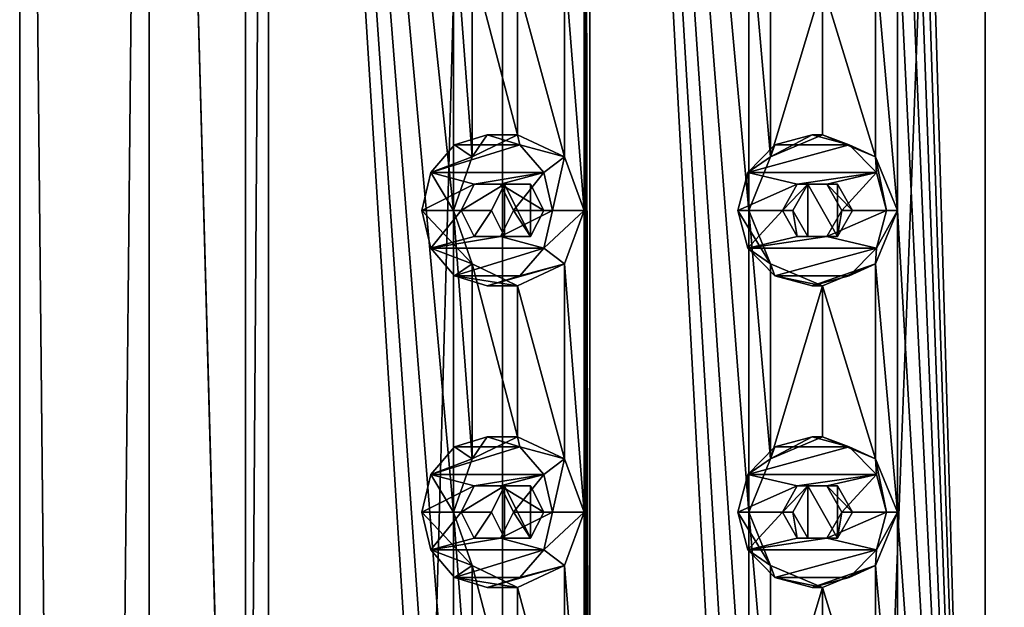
# Model space of a CAD drawing. Header units: millimetres. Extents: x -175 to 175, y 0 to 232.
# Tile 131 of 140: x -16 to 0, y 193 to 203. Entities that reach past the tile are written whole.
import ezdxf

# ---------------------------------------------------------------- set-up
doc = ezdxf.new("R2010")
doc.units = ezdxf.units.MM
doc.header["$LTSCALE"] = 65.185185
for name, color, linetype in [('11', 7, 'CONTINUOUS'), ('118', 7, 'CONTINUOUS'), ('119', 7, 'CONTINUOUS'), ('12', 7, 'CONTINUOUS'), ('120', 7, 'CONTINUOUS'), ('121', 7, 'CONTINUOUS'), ('122', 7, 'CONTINUOUS'), ('123', 7, 'CONTINUOUS'), ('124', 7, 'CONTINUOUS'), ('125', 7, 'CONTINUOUS'), ('126', 7, 'CONTINUOUS'), ('127', 7, 'CONTINUOUS'), ('138', 7, 'CONTINUOUS'), ('139', 7, 'CONTINUOUS'), ('140', 7, 'CONTINUOUS'), ('141', 7, 'CONTINUOUS'), ('142', 7, 'CONTINUOUS'), ('143', 7, 'CONTINUOUS'), ('144', 7, 'CONTINUOUS'), ('145', 7, 'CONTINUOUS'), ('146', 7, 'CONTINUOUS'), ('147', 7, 'CONTINUOUS'), ('15', 7, 'CONTINUOUS'), ('17', 7, 'CONTINUOUS'), ('246', 7, 'CONTINUOUS'), ('247', 7, 'CONTINUOUS'), ('256', 7, 'CONTINUOUS'), ('257', 7, 'CONTINUOUS')]:
    doc.layers.add(name, color=color, linetype=linetype)

msp = doc.modelspace()

# ---------------------------------------------------------------- linework, layer by layer
at = {"layer": '11', "linetype": 'CONTINUOUS'}
for points in [[(-16, 20.8, 0), (-13.856, 20.8, 8), (-16, 232.2, 0), (-16, 20.8, 0)], [(-16, 232.2, 0), (-13.856, 20.8, 8), (-13.856, 232.2, 8), (-16, 232.2, 0)], [(-13.856, 20.8, -8), (-16, 20.8, 0), (-13.856, 232.2, -8), (-13.856, 20.8, -8)], [(-13.856, 232.2, -8), (-16, 20.8, 0), (-16, 232.2, 0), (-13.856, 232.2, -8)], [(-13.856, 20.8, 8), (-8, 20.8, 13.856), (-13.856, 232.2, 8), (-13.856, 20.8, 8)], [(-13.856, 232.2, 8), (-8, 20.8, 13.856), (-12.257, 174.5, 10.285), (-13.856, 232.2, 8)], [(-8, 20.8, -13.856), (-13.856, 20.8, -8), (-8, 232.2, -13.856), (-8, 20.8, -13.856)], [(-8, 232.2, -13.856), (-13.856, 20.8, -8), (-13.856, 232.2, -8), (-8, 232.2, -13.856)], [(-12.257, 228.5, 10.285), (-13.856, 232.2, 8), (-12.257, 174.5, 10.285), (-12.257, 228.5, 10.285)], [(0, 20.8, -16), (-8, 20.8, -13.856), (0, 232.2, -16), (0, 20.8, -16)], [(0, 232.2, -16), (-8, 20.8, -13.856), (-8, 232.2, -13.856), (0, 232.2, -16)]]:
    msp.add_3dface(points, dxfattribs=at)
at = {"layer": '118', "linetype": 'CONTINUOUS'}
for points in [[(-8.25, 200.75, 14.289), (-8.791, 200.583, 13.977), (-7.709, 200.583, 14.602), (-8.25, 200.75, 14.289)], [(-8.791, 200.583, 13.977), (-9.187, 200.125, 13.748), (-7.709, 200.583, 14.602), (-8.791, 200.583, 13.977)], [(-7.709, 200.583, 14.602), (-9.187, 200.125, 13.748), (-7.313, 200.125, 14.831), (-7.709, 200.583, 14.602)], [(-9.187, 200.125, 13.748), (-9.333, 199.5, 13.664), (-8.467, 199.933, 14.164), (-9.187, 200.125, 13.748)], [(-7.313, 200.125, 14.831), (-9.187, 200.125, 13.748), (-8.467, 199.933, 14.164), (-7.313, 200.125, 14.831)], [(-8.033, 199.933, 14.414), (-7.313, 200.125, 14.831), (-8.467, 199.933, 14.164), (-8.033, 199.933, 14.414)], [(-7.817, 199.5, 14.539), (-7.313, 200.125, 14.831), (-8.033, 199.933, 14.414), (-7.817, 199.5, 14.539)], [(-7.167, 199.5, 14.914), (-7.313, 200.125, 14.831), (-7.817, 199.5, 14.539), (-7.167, 199.5, 14.914)], [(-8.467, 199.933, 14.164), (-9.333, 199.5, 13.664), (-8.683, 199.5, 14.039), (-8.467, 199.933, 14.164)], [(-9.333, 199.5, 13.664), (-9.187, 198.875, 13.748), (-8.683, 199.5, 14.039), (-9.333, 199.5, 13.664)], [(-8.683, 199.5, 14.039), (-9.187, 198.875, 13.748), (-8.467, 199.067, 14.164), (-8.683, 199.5, 14.039)], [(-7.313, 198.875, 14.831), (-7.167, 199.5, 14.914), (-8.033, 199.067, 14.414), (-7.313, 198.875, 14.831)], [(-7.167, 199.5, 14.914), (-7.817, 199.5, 14.539), (-8.033, 199.067, 14.414), (-7.167, 199.5, 14.914)], [(-9.187, 198.875, 13.748), (-7.313, 198.875, 14.831), (-8.033, 199.067, 14.414), (-9.187, 198.875, 13.748)], [(-8.467, 199.067, 14.164), (-9.187, 198.875, 13.748), (-8.033, 199.067, 14.414), (-8.467, 199.067, 14.164)], [(-8.791, 198.417, 13.977), (-7.313, 198.875, 14.831), (-9.187, 198.875, 13.748), (-8.791, 198.417, 13.977)], [(-7.709, 198.417, 14.602), (-7.313, 198.875, 14.831), (-8.791, 198.417, 13.977), (-7.709, 198.417, 14.602)], [(-8.25, 198.25, 14.289), (-7.709, 198.417, 14.602), (-8.791, 198.417, 13.977), (-8.25, 198.25, 14.289)]]:
    msp.add_3dface(points, dxfattribs=at)
at = {"layer": '119', "linetype": 'CONTINUOUS'}
for points in [[(-8.503, 200.384, 12.96), (-8.791, 200.583, 13.977), (-8.25, 200.75, 14.289), (-8.503, 200.384, 12.96)], [(-7.75, 200.75, 13.423), (-8.503, 200.384, 12.96), (-8.25, 200.75, 14.289), (-7.75, 200.75, 13.423)], [(-7.75, 200.75, 13.423), (-8.25, 200.75, 14.289), (-7.709, 200.583, 14.602), (-7.75, 200.75, 13.423)], [(-6.972, 200.384, 13.843), (-7.75, 200.75, 13.423), (-7.709, 200.583, 14.602), (-6.972, 200.384, 13.843)], [(-8.503, 200.384, 12.96), (-9.187, 200.125, 13.748), (-8.791, 200.583, 13.977), (-8.503, 200.384, 12.96)], [(-6.972, 200.384, 13.843), (-7.709, 200.583, 14.602), (-7.313, 200.125, 14.831), (-6.972, 200.384, 13.843)], [(-8.503, 200.384, 12.96), (-8.807, 199.5, 12.755), (-9.187, 200.125, 13.748), (-8.503, 200.384, 12.96)], [(-7.167, 199.5, 14.914), (-6.972, 200.384, 13.843), (-7.313, 200.125, 14.831), (-7.167, 199.5, 14.914)], [(-6.642, 199.5, 14.005), (-6.972, 200.384, 13.843), (-7.167, 199.5, 14.914), (-6.642, 199.5, 14.005)], [(-8.807, 199.5, 12.755), (-9.333, 199.5, 13.664), (-9.187, 200.125, 13.748), (-8.807, 199.5, 12.755)]]:
    msp.add_3dface(points, dxfattribs=at)
at = {"layer": '12', "linetype": 'CONTINUOUS'}
for points in [[(0, 20.8, -16), (0, 232.2, -16), (8, 232.2, -13.856), (0, 20.8, -16)], [(8, 20.8, -13.856), (0, 20.8, -16), (8, 232.2, -13.856), (8, 20.8, -13.856)]]:
    msp.add_3dface(points, dxfattribs=at)
at = {"layer": '120', "linetype": 'CONTINUOUS'}
for points in [[(-8.467, 199.933, 14.164), (-8.683, 199.5, 14.039), (-7.965, 199.933, 13.297), (-8.467, 199.933, 14.164)], [(-7.965, 199.933, 13.297), (-8.683, 199.5, 14.039), (-8.179, 199.5, 13.166), (-7.965, 199.933, 13.297)], [(-8.033, 199.933, 14.414), (-8.467, 199.933, 14.164), (-7.533, 199.933, 13.547), (-8.033, 199.933, 14.414)], [(-7.533, 199.933, 13.547), (-8.467, 199.933, 14.164), (-7.965, 199.933, 13.297), (-7.533, 199.933, 13.547)], [(-7.817, 199.5, 14.539), (-8.033, 199.933, 14.414), (-7.313, 199.5, 13.666), (-7.817, 199.5, 14.539)], [(-7.313, 199.5, 13.666), (-8.033, 199.933, 14.414), (-7.533, 199.933, 13.547), (-7.313, 199.5, 13.666)]]:
    msp.add_3dface(points, dxfattribs=at)
at = {"layer": '121', "linetype": 'CONTINUOUS'}
for points in [[(-8.807, 199.5, 12.755), (-8.503, 198.616, 12.96), (-9.333, 199.5, 13.664), (-8.807, 199.5, 12.755)], [(-8.503, 198.616, 12.96), (-9.187, 198.875, 13.748), (-9.333, 199.5, 13.664), (-8.503, 198.616, 12.96)], [(-6.972, 198.616, 13.843), (-6.642, 199.5, 14.005), (-7.313, 198.875, 14.831), (-6.972, 198.616, 13.843)], [(-6.642, 199.5, 14.005), (-7.167, 199.5, 14.914), (-7.313, 198.875, 14.831), (-6.642, 199.5, 14.005)], [(-8.503, 198.616, 12.96), (-8.791, 198.417, 13.977), (-9.187, 198.875, 13.748), (-8.503, 198.616, 12.96)], [(-6.972, 198.616, 13.843), (-7.313, 198.875, 14.831), (-7.709, 198.417, 14.602), (-6.972, 198.616, 13.843)], [(-8.503, 198.616, 12.96), (-7.75, 198.25, 13.423), (-8.791, 198.417, 13.977), (-8.503, 198.616, 12.96)], [(-7.75, 198.25, 13.423), (-6.972, 198.616, 13.843), (-8.25, 198.25, 14.289), (-7.75, 198.25, 13.423)], [(-6.972, 198.616, 13.843), (-7.709, 198.417, 14.602), (-8.25, 198.25, 14.289), (-6.972, 198.616, 13.843)], [(-7.75, 198.25, 13.423), (-8.25, 198.25, 14.289), (-8.791, 198.417, 13.977), (-7.75, 198.25, 13.423)]]:
    msp.add_3dface(points, dxfattribs=at)
at = {"layer": '122', "linetype": 'CONTINUOUS'}
for points in [[(-8.683, 199.5, 14.039), (-8.467, 199.067, 14.164), (-8.179, 199.5, 13.166), (-8.683, 199.5, 14.039)], [(-8.179, 199.5, 13.166), (-8.467, 199.067, 14.164), (-7.965, 199.067, 13.297), (-8.179, 199.5, 13.166)], [(-8.033, 199.067, 14.414), (-7.817, 199.5, 14.539), (-7.533, 199.067, 13.547), (-8.033, 199.067, 14.414)], [(-7.817, 199.5, 14.539), (-7.313, 199.5, 13.666), (-7.533, 199.067, 13.547), (-7.817, 199.5, 14.539)], [(-8.467, 199.067, 14.164), (-8.033, 199.067, 14.414), (-7.965, 199.067, 13.297), (-8.467, 199.067, 14.164)], [(-7.965, 199.067, 13.297), (-8.033, 199.067, 14.414), (-7.533, 199.067, 13.547), (-7.965, 199.067, 13.297)]]:
    msp.add_3dface(points, dxfattribs=at)
at = {"layer": '123', "linetype": 'CONTINUOUS'}
for points in [[(-2.865, 200.75, 16.249), (-3.481, 200.583, 16.141), (-2.25, 200.583, 16.358), (-2.865, 200.75, 16.249)], [(-3.481, 200.583, 16.141), (-3.931, 200.125, 16.061), (-2.25, 200.583, 16.358), (-3.481, 200.583, 16.141)], [(-2.25, 200.583, 16.358), (-3.931, 200.125, 16.061), (-1.799, 200.125, 16.437), (-2.25, 200.583, 16.358)], [(-3.931, 200.125, 16.061), (-4.096, 199.5, 16.032), (-3.111, 199.933, 16.206), (-3.931, 200.125, 16.061)], [(-1.799, 200.125, 16.437), (-3.931, 200.125, 16.061), (-3.111, 199.933, 16.206), (-1.799, 200.125, 16.437)], [(-2.619, 199.933, 16.293), (-1.799, 200.125, 16.437), (-3.111, 199.933, 16.206), (-2.619, 199.933, 16.293)], [(-2.373, 199.5, 16.336), (-1.799, 200.125, 16.437), (-2.619, 199.933, 16.293), (-2.373, 199.5, 16.336)], [(-1.634, 199.5, 16.466), (-1.799, 200.125, 16.437), (-2.373, 199.5, 16.336), (-1.634, 199.5, 16.466)], [(-3.111, 199.933, 16.206), (-4.096, 199.5, 16.032), (-3.358, 199.5, 16.163), (-3.111, 199.933, 16.206)], [(-4.096, 199.5, 16.032), (-3.931, 198.875, 16.061), (-3.358, 199.5, 16.163), (-4.096, 199.5, 16.032)], [(-3.358, 199.5, 16.163), (-3.931, 198.875, 16.061), (-3.111, 199.067, 16.206), (-3.358, 199.5, 16.163)], [(-1.799, 198.875, 16.437), (-1.634, 199.5, 16.466), (-2.619, 199.067, 16.293), (-1.799, 198.875, 16.437)], [(-1.634, 199.5, 16.466), (-2.373, 199.5, 16.336), (-2.619, 199.067, 16.293), (-1.634, 199.5, 16.466)], [(-3.931, 198.875, 16.061), (-1.799, 198.875, 16.437), (-2.619, 199.067, 16.293), (-3.931, 198.875, 16.061)], [(-3.111, 199.067, 16.206), (-3.931, 198.875, 16.061), (-2.619, 199.067, 16.293), (-3.111, 199.067, 16.206)], [(-3.481, 198.417, 16.141), (-1.799, 198.875, 16.437), (-3.931, 198.875, 16.061), (-3.481, 198.417, 16.141)], [(-2.25, 198.417, 16.358), (-1.799, 198.875, 16.437), (-3.481, 198.417, 16.141), (-2.25, 198.417, 16.358)], [(-2.865, 198.25, 16.249), (-2.25, 198.417, 16.358), (-3.481, 198.417, 16.141), (-2.865, 198.25, 16.249)]]:
    msp.add_3dface(points, dxfattribs=at)
at = {"layer": '124', "linetype": 'CONTINUOUS'}
for points in [[(-2.692, 200.75, 15.265), (-3.558, 200.384, 15.086), (-2.865, 200.75, 16.249), (-2.692, 200.75, 15.265)], [(-3.558, 200.384, 15.086), (-3.481, 200.583, 16.141), (-2.865, 200.75, 16.249), (-3.558, 200.384, 15.086)], [(-2.692, 200.75, 15.265), (-2.865, 200.75, 16.249), (-2.25, 200.583, 16.358), (-2.692, 200.75, 15.265)], [(-1.817, 200.384, 15.393), (-2.692, 200.75, 15.265), (-2.25, 200.583, 16.358), (-1.817, 200.384, 15.393)], [(-3.558, 200.384, 15.086), (-3.931, 200.125, 16.061), (-3.481, 200.583, 16.141), (-3.558, 200.384, 15.086)], [(-1.817, 200.384, 15.393), (-2.25, 200.583, 16.358), (-1.799, 200.125, 16.437), (-1.817, 200.384, 15.393)], [(-3.558, 200.384, 15.086), (-3.914, 199.5, 14.998), (-3.931, 200.125, 16.061), (-3.558, 200.384, 15.086)], [(-1.452, 199.5, 15.432), (-1.817, 200.384, 15.393), (-1.634, 199.5, 16.466), (-1.452, 199.5, 15.432)], [(-1.634, 199.5, 16.466), (-1.817, 200.384, 15.393), (-1.799, 200.125, 16.437), (-1.634, 199.5, 16.466)], [(-3.914, 199.5, 14.998), (-4.096, 199.5, 16.032), (-3.931, 200.125, 16.061), (-3.914, 199.5, 14.998)]]:
    msp.add_3dface(points, dxfattribs=at)
at = {"layer": '125', "linetype": 'CONTINUOUS'}
for points in [[(-3.111, 199.933, 16.206), (-3.358, 199.5, 16.163), (-2.937, 199.933, 15.219), (-3.111, 199.933, 16.206)], [(-2.937, 199.933, 15.219), (-3.358, 199.5, 16.163), (-3.183, 199.5, 15.17), (-2.937, 199.933, 15.219)], [(-2.619, 199.933, 16.293), (-3.111, 199.933, 16.206), (-2.445, 199.933, 15.306), (-2.619, 199.933, 16.293)], [(-2.445, 199.933, 15.306), (-3.111, 199.933, 16.206), (-2.937, 199.933, 15.219), (-2.445, 199.933, 15.306)], [(-2.373, 199.5, 16.336), (-2.619, 199.933, 16.293), (-2.198, 199.5, 15.343), (-2.373, 199.5, 16.336)], [(-2.198, 199.5, 15.343), (-2.619, 199.933, 16.293), (-2.445, 199.933, 15.306), (-2.198, 199.5, 15.343)]]:
    msp.add_3dface(points, dxfattribs=at)
at = {"layer": '126', "linetype": 'CONTINUOUS'}
for points in [[(-3.914, 199.5, 14.998), (-3.558, 198.616, 15.086), (-4.096, 199.5, 16.032), (-3.914, 199.5, 14.998)], [(-3.558, 198.616, 15.086), (-3.931, 198.875, 16.061), (-4.096, 199.5, 16.032), (-3.558, 198.616, 15.086)], [(-1.817, 198.616, 15.393), (-1.452, 199.5, 15.432), (-1.799, 198.875, 16.437), (-1.817, 198.616, 15.393)], [(-1.452, 199.5, 15.432), (-1.634, 199.5, 16.466), (-1.799, 198.875, 16.437), (-1.452, 199.5, 15.432)], [(-3.558, 198.616, 15.086), (-3.481, 198.417, 16.141), (-3.931, 198.875, 16.061), (-3.558, 198.616, 15.086)], [(-1.817, 198.616, 15.393), (-1.799, 198.875, 16.437), (-2.25, 198.417, 16.358), (-1.817, 198.616, 15.393)], [(-3.558, 198.616, 15.086), (-2.692, 198.25, 15.265), (-3.481, 198.417, 16.141), (-3.558, 198.616, 15.086)], [(-2.692, 198.25, 15.265), (-1.817, 198.616, 15.393), (-2.865, 198.25, 16.249), (-2.692, 198.25, 15.265)], [(-1.817, 198.616, 15.393), (-2.25, 198.417, 16.358), (-2.865, 198.25, 16.249), (-1.817, 198.616, 15.393)], [(-2.692, 198.25, 15.265), (-2.865, 198.25, 16.249), (-3.481, 198.417, 16.141), (-2.692, 198.25, 15.265)]]:
    msp.add_3dface(points, dxfattribs=at)
at = {"layer": '127', "linetype": 'CONTINUOUS'}
for points in [[(-3.358, 199.5, 16.163), (-3.111, 199.067, 16.206), (-3.183, 199.5, 15.17), (-3.358, 199.5, 16.163)], [(-3.183, 199.5, 15.17), (-3.111, 199.067, 16.206), (-2.937, 199.067, 15.219), (-3.183, 199.5, 15.17)], [(-2.619, 199.067, 16.293), (-2.373, 199.5, 16.336), (-2.445, 199.067, 15.306), (-2.619, 199.067, 16.293)], [(-2.373, 199.5, 16.336), (-2.198, 199.5, 15.343), (-2.445, 199.067, 15.306), (-2.373, 199.5, 16.336)], [(-3.111, 199.067, 16.206), (-2.619, 199.067, 16.293), (-2.937, 199.067, 15.219), (-3.111, 199.067, 16.206)], [(-2.937, 199.067, 15.219), (-2.619, 199.067, 16.293), (-2.445, 199.067, 15.306), (-2.937, 199.067, 15.219)]]:
    msp.add_3dface(points, dxfattribs=at)
at = {"layer": '138', "linetype": 'CONTINUOUS'}
for points in [[(-8.25, 195.75, 14.289), (-8.791, 195.583, 13.977), (-7.709, 195.583, 14.602), (-8.25, 195.75, 14.289)], [(-8.791, 195.583, 13.977), (-9.187, 195.125, 13.748), (-7.709, 195.583, 14.602), (-8.791, 195.583, 13.977)], [(-7.709, 195.583, 14.602), (-9.187, 195.125, 13.748), (-7.313, 195.125, 14.831), (-7.709, 195.583, 14.602)], [(-9.187, 195.125, 13.748), (-9.333, 194.5, 13.664), (-8.467, 194.933, 14.164), (-9.187, 195.125, 13.748)], [(-7.313, 195.125, 14.831), (-9.187, 195.125, 13.748), (-8.467, 194.933, 14.164), (-7.313, 195.125, 14.831)], [(-8.033, 194.933, 14.414), (-7.313, 195.125, 14.831), (-8.467, 194.933, 14.164), (-8.033, 194.933, 14.414)], [(-7.817, 194.5, 14.539), (-7.313, 195.125, 14.831), (-8.033, 194.933, 14.414), (-7.817, 194.5, 14.539)], [(-7.167, 194.5, 14.914), (-7.313, 195.125, 14.831), (-7.817, 194.5, 14.539), (-7.167, 194.5, 14.914)], [(-8.467, 194.933, 14.164), (-9.333, 194.5, 13.664), (-8.683, 194.5, 14.039), (-8.467, 194.933, 14.164)], [(-9.333, 194.5, 13.664), (-9.187, 193.875, 13.748), (-8.683, 194.5, 14.039), (-9.333, 194.5, 13.664)], [(-8.683, 194.5, 14.039), (-9.187, 193.875, 13.748), (-8.467, 194.067, 14.164), (-8.683, 194.5, 14.039)], [(-7.313, 193.875, 14.831), (-7.167, 194.5, 14.914), (-8.033, 194.067, 14.414), (-7.313, 193.875, 14.831)], [(-7.167, 194.5, 14.914), (-7.817, 194.5, 14.539), (-8.033, 194.067, 14.414), (-7.167, 194.5, 14.914)], [(-9.187, 193.875, 13.748), (-7.313, 193.875, 14.831), (-8.033, 194.067, 14.414), (-9.187, 193.875, 13.748)], [(-8.467, 194.067, 14.164), (-9.187, 193.875, 13.748), (-8.033, 194.067, 14.414), (-8.467, 194.067, 14.164)], [(-8.791, 193.417, 13.977), (-7.313, 193.875, 14.831), (-9.187, 193.875, 13.748), (-8.791, 193.417, 13.977)], [(-7.709, 193.417, 14.602), (-7.313, 193.875, 14.831), (-8.791, 193.417, 13.977), (-7.709, 193.417, 14.602)], [(-8.25, 193.25, 14.289), (-7.709, 193.417, 14.602), (-8.791, 193.417, 13.977), (-8.25, 193.25, 14.289)]]:
    msp.add_3dface(points, dxfattribs=at)
at = {"layer": '139', "linetype": 'CONTINUOUS'}
for points in [[(-8.503, 195.384, 12.96), (-8.791, 195.583, 13.977), (-8.25, 195.75, 14.289), (-8.503, 195.384, 12.96)], [(-7.75, 195.75, 13.423), (-8.503, 195.384, 12.96), (-8.25, 195.75, 14.289), (-7.75, 195.75, 13.423)], [(-7.75, 195.75, 13.423), (-8.25, 195.75, 14.289), (-7.709, 195.583, 14.602), (-7.75, 195.75, 13.423)], [(-6.972, 195.384, 13.843), (-7.75, 195.75, 13.423), (-7.709, 195.583, 14.602), (-6.972, 195.384, 13.843)], [(-8.503, 195.384, 12.96), (-9.187, 195.125, 13.748), (-8.791, 195.583, 13.977), (-8.503, 195.384, 12.96)], [(-6.972, 195.384, 13.843), (-7.709, 195.583, 14.602), (-7.313, 195.125, 14.831), (-6.972, 195.384, 13.843)], [(-8.503, 195.384, 12.96), (-8.807, 194.5, 12.755), (-9.187, 195.125, 13.748), (-8.503, 195.384, 12.96)], [(-7.167, 194.5, 14.914), (-6.972, 195.384, 13.843), (-7.313, 195.125, 14.831), (-7.167, 194.5, 14.914)], [(-6.642, 194.5, 14.005), (-6.972, 195.384, 13.843), (-7.167, 194.5, 14.914), (-6.642, 194.5, 14.005)], [(-8.807, 194.5, 12.755), (-9.333, 194.5, 13.664), (-9.187, 195.125, 13.748), (-8.807, 194.5, 12.755)]]:
    msp.add_3dface(points, dxfattribs=at)
at = {"layer": '140', "linetype": 'CONTINUOUS'}
for points in [[(-8.467, 194.933, 14.164), (-8.683, 194.5, 14.039), (-7.965, 194.933, 13.297), (-8.467, 194.933, 14.164)], [(-7.965, 194.933, 13.297), (-8.683, 194.5, 14.039), (-8.179, 194.5, 13.166), (-7.965, 194.933, 13.297)], [(-8.033, 194.933, 14.414), (-8.467, 194.933, 14.164), (-7.533, 194.933, 13.547), (-8.033, 194.933, 14.414)], [(-7.533, 194.933, 13.547), (-8.467, 194.933, 14.164), (-7.965, 194.933, 13.297), (-7.533, 194.933, 13.547)], [(-7.817, 194.5, 14.539), (-8.033, 194.933, 14.414), (-7.313, 194.5, 13.666), (-7.817, 194.5, 14.539)], [(-7.313, 194.5, 13.666), (-8.033, 194.933, 14.414), (-7.533, 194.933, 13.547), (-7.313, 194.5, 13.666)]]:
    msp.add_3dface(points, dxfattribs=at)
at = {"layer": '141', "linetype": 'CONTINUOUS'}
for points in [[(-8.807, 194.5, 12.755), (-8.503, 193.616, 12.96), (-9.333, 194.5, 13.664), (-8.807, 194.5, 12.755)], [(-8.503, 193.616, 12.96), (-9.187, 193.875, 13.748), (-9.333, 194.5, 13.664), (-8.503, 193.616, 12.96)], [(-6.972, 193.616, 13.843), (-6.642, 194.5, 14.005), (-7.313, 193.875, 14.831), (-6.972, 193.616, 13.843)], [(-6.642, 194.5, 14.005), (-7.167, 194.5, 14.914), (-7.313, 193.875, 14.831), (-6.642, 194.5, 14.005)], [(-8.503, 193.616, 12.96), (-8.791, 193.417, 13.977), (-9.187, 193.875, 13.748), (-8.503, 193.616, 12.96)], [(-6.972, 193.616, 13.843), (-7.313, 193.875, 14.831), (-7.709, 193.417, 14.602), (-6.972, 193.616, 13.843)], [(-8.503, 193.616, 12.96), (-7.75, 193.25, 13.423), (-8.791, 193.417, 13.977), (-8.503, 193.616, 12.96)], [(-7.75, 193.25, 13.423), (-6.972, 193.616, 13.843), (-8.25, 193.25, 14.289), (-7.75, 193.25, 13.423)], [(-6.972, 193.616, 13.843), (-7.709, 193.417, 14.602), (-8.25, 193.25, 14.289), (-6.972, 193.616, 13.843)], [(-7.75, 193.25, 13.423), (-8.25, 193.25, 14.289), (-8.791, 193.417, 13.977), (-7.75, 193.25, 13.423)]]:
    msp.add_3dface(points, dxfattribs=at)
at = {"layer": '142', "linetype": 'CONTINUOUS'}
for points in [[(-8.683, 194.5, 14.039), (-8.467, 194.067, 14.164), (-8.179, 194.5, 13.166), (-8.683, 194.5, 14.039)], [(-8.179, 194.5, 13.166), (-8.467, 194.067, 14.164), (-7.965, 194.067, 13.297), (-8.179, 194.5, 13.166)], [(-8.033, 194.067, 14.414), (-7.817, 194.5, 14.539), (-7.533, 194.067, 13.547), (-8.033, 194.067, 14.414)], [(-7.817, 194.5, 14.539), (-7.313, 194.5, 13.666), (-7.533, 194.067, 13.547), (-7.817, 194.5, 14.539)], [(-8.467, 194.067, 14.164), (-8.033, 194.067, 14.414), (-7.965, 194.067, 13.297), (-8.467, 194.067, 14.164)], [(-7.965, 194.067, 13.297), (-8.033, 194.067, 14.414), (-7.533, 194.067, 13.547), (-7.965, 194.067, 13.297)]]:
    msp.add_3dface(points, dxfattribs=at)
at = {"layer": '143', "linetype": 'CONTINUOUS'}
for points in [[(-2.865, 195.75, 16.249), (-3.481, 195.583, 16.141), (-2.25, 195.583, 16.358), (-2.865, 195.75, 16.249)], [(-3.481, 195.583, 16.141), (-3.931, 195.125, 16.061), (-2.25, 195.583, 16.358), (-3.481, 195.583, 16.141)], [(-2.25, 195.583, 16.358), (-3.931, 195.125, 16.061), (-1.799, 195.125, 16.437), (-2.25, 195.583, 16.358)], [(-3.931, 195.125, 16.061), (-4.096, 194.5, 16.032), (-3.111, 194.933, 16.206), (-3.931, 195.125, 16.061)], [(-1.799, 195.125, 16.437), (-3.931, 195.125, 16.061), (-3.111, 194.933, 16.206), (-1.799, 195.125, 16.437)], [(-2.619, 194.933, 16.293), (-1.799, 195.125, 16.437), (-3.111, 194.933, 16.206), (-2.619, 194.933, 16.293)], [(-2.373, 194.5, 16.336), (-1.799, 195.125, 16.437), (-2.619, 194.933, 16.293), (-2.373, 194.5, 16.336)], [(-1.634, 194.5, 16.466), (-1.799, 195.125, 16.437), (-2.373, 194.5, 16.336), (-1.634, 194.5, 16.466)], [(-3.111, 194.933, 16.206), (-4.096, 194.5, 16.032), (-3.358, 194.5, 16.163), (-3.111, 194.933, 16.206)], [(-4.096, 194.5, 16.032), (-3.931, 193.875, 16.061), (-3.358, 194.5, 16.163), (-4.096, 194.5, 16.032)], [(-3.358, 194.5, 16.163), (-3.931, 193.875, 16.061), (-3.111, 194.067, 16.206), (-3.358, 194.5, 16.163)], [(-1.799, 193.875, 16.437), (-1.634, 194.5, 16.466), (-2.619, 194.067, 16.293), (-1.799, 193.875, 16.437)], [(-1.634, 194.5, 16.466), (-2.373, 194.5, 16.336), (-2.619, 194.067, 16.293), (-1.634, 194.5, 16.466)], [(-3.931, 193.875, 16.061), (-1.799, 193.875, 16.437), (-2.619, 194.067, 16.293), (-3.931, 193.875, 16.061)], [(-3.111, 194.067, 16.206), (-3.931, 193.875, 16.061), (-2.619, 194.067, 16.293), (-3.111, 194.067, 16.206)], [(-3.481, 193.417, 16.141), (-1.799, 193.875, 16.437), (-3.931, 193.875, 16.061), (-3.481, 193.417, 16.141)], [(-2.25, 193.417, 16.358), (-1.799, 193.875, 16.437), (-3.481, 193.417, 16.141), (-2.25, 193.417, 16.358)], [(-2.865, 193.25, 16.249), (-2.25, 193.417, 16.358), (-3.481, 193.417, 16.141), (-2.865, 193.25, 16.249)]]:
    msp.add_3dface(points, dxfattribs=at)
at = {"layer": '144', "linetype": 'CONTINUOUS'}
for points in [[(-2.692, 195.75, 15.265), (-3.558, 195.384, 15.086), (-2.865, 195.75, 16.249), (-2.692, 195.75, 15.265)], [(-3.558, 195.384, 15.086), (-3.481, 195.583, 16.141), (-2.865, 195.75, 16.249), (-3.558, 195.384, 15.086)], [(-2.692, 195.75, 15.265), (-2.865, 195.75, 16.249), (-2.25, 195.583, 16.358), (-2.692, 195.75, 15.265)], [(-1.817, 195.384, 15.393), (-2.692, 195.75, 15.265), (-2.25, 195.583, 16.358), (-1.817, 195.384, 15.393)], [(-3.558, 195.384, 15.086), (-3.931, 195.125, 16.061), (-3.481, 195.583, 16.141), (-3.558, 195.384, 15.086)], [(-1.817, 195.384, 15.393), (-2.25, 195.583, 16.358), (-1.799, 195.125, 16.437), (-1.817, 195.384, 15.393)], [(-3.558, 195.384, 15.086), (-3.914, 194.5, 14.998), (-3.931, 195.125, 16.061), (-3.558, 195.384, 15.086)], [(-1.452, 194.5, 15.432), (-1.817, 195.384, 15.393), (-1.634, 194.5, 16.466), (-1.452, 194.5, 15.432)], [(-1.634, 194.5, 16.466), (-1.817, 195.384, 15.393), (-1.799, 195.125, 16.437), (-1.634, 194.5, 16.466)], [(-3.914, 194.5, 14.998), (-4.096, 194.5, 16.032), (-3.931, 195.125, 16.061), (-3.914, 194.5, 14.998)]]:
    msp.add_3dface(points, dxfattribs=at)
at = {"layer": '145', "linetype": 'CONTINUOUS'}
for points in [[(-3.111, 194.933, 16.206), (-3.358, 194.5, 16.163), (-2.937, 194.933, 15.219), (-3.111, 194.933, 16.206)], [(-2.937, 194.933, 15.219), (-3.358, 194.5, 16.163), (-3.183, 194.5, 15.17), (-2.937, 194.933, 15.219)], [(-2.619, 194.933, 16.293), (-3.111, 194.933, 16.206), (-2.445, 194.933, 15.306), (-2.619, 194.933, 16.293)], [(-2.445, 194.933, 15.306), (-3.111, 194.933, 16.206), (-2.937, 194.933, 15.219), (-2.445, 194.933, 15.306)], [(-2.373, 194.5, 16.336), (-2.619, 194.933, 16.293), (-2.198, 194.5, 15.343), (-2.373, 194.5, 16.336)], [(-2.198, 194.5, 15.343), (-2.619, 194.933, 16.293), (-2.445, 194.933, 15.306), (-2.198, 194.5, 15.343)]]:
    msp.add_3dface(points, dxfattribs=at)
at = {"layer": '146', "linetype": 'CONTINUOUS'}
for points in [[(-3.914, 194.5, 14.998), (-3.558, 193.616, 15.086), (-4.096, 194.5, 16.032), (-3.914, 194.5, 14.998)], [(-3.558, 193.616, 15.086), (-3.931, 193.875, 16.061), (-4.096, 194.5, 16.032), (-3.558, 193.616, 15.086)], [(-1.817, 193.616, 15.393), (-1.452, 194.5, 15.432), (-1.799, 193.875, 16.437), (-1.817, 193.616, 15.393)], [(-1.452, 194.5, 15.432), (-1.634, 194.5, 16.466), (-1.799, 193.875, 16.437), (-1.452, 194.5, 15.432)], [(-3.558, 193.616, 15.086), (-3.481, 193.417, 16.141), (-3.931, 193.875, 16.061), (-3.558, 193.616, 15.086)], [(-1.817, 193.616, 15.393), (-1.799, 193.875, 16.437), (-2.25, 193.417, 16.358), (-1.817, 193.616, 15.393)], [(-3.558, 193.616, 15.086), (-2.692, 193.25, 15.265), (-3.481, 193.417, 16.141), (-3.558, 193.616, 15.086)], [(-2.692, 193.25, 15.265), (-1.817, 193.616, 15.393), (-2.865, 193.25, 16.249), (-2.692, 193.25, 15.265)], [(-1.817, 193.616, 15.393), (-2.25, 193.417, 16.358), (-2.865, 193.25, 16.249), (-1.817, 193.616, 15.393)], [(-2.692, 193.25, 15.265), (-2.865, 193.25, 16.249), (-3.481, 193.417, 16.141), (-2.692, 193.25, 15.265)]]:
    msp.add_3dface(points, dxfattribs=at)
at = {"layer": '147', "linetype": 'CONTINUOUS'}
for points in [[(-3.358, 194.5, 16.163), (-3.111, 194.067, 16.206), (-3.183, 194.5, 15.17), (-3.358, 194.5, 16.163)], [(-3.183, 194.5, 15.17), (-3.111, 194.067, 16.206), (-2.937, 194.067, 15.219), (-3.183, 194.5, 15.17)], [(-2.619, 194.067, 16.293), (-2.373, 194.5, 16.336), (-2.445, 194.067, 15.306), (-2.619, 194.067, 16.293)], [(-2.373, 194.5, 16.336), (-2.198, 194.5, 15.343), (-2.445, 194.067, 15.306), (-2.373, 194.5, 16.336)], [(-3.111, 194.067, 16.206), (-2.619, 194.067, 16.293), (-2.937, 194.067, 15.219), (-3.111, 194.067, 16.206)], [(-2.937, 194.067, 15.219), (-2.619, 194.067, 16.293), (-2.445, 194.067, 15.306), (-2.937, 194.067, 15.219)]]:
    msp.add_3dface(points, dxfattribs=at)
at = {"layer": '15', "linetype": 'CONTINUOUS'}
for points in [[(-12.257, 228.5, 10.285), (-12.257, 174.5, 10.285), (-11.874, 228.5, 9.963), (-12.257, 228.5, 10.285)], [(-11.874, 228.5, 9.963), (-12.257, 174.5, 10.285), (-11.874, 174.5, 9.963), (-11.874, 228.5, 9.963)]]:
    msp.add_3dface(points, dxfattribs=at)
at = {"layer": '17', "linetype": 'CONTINUOUS'}
for points in [[(-11.874, 228.5, 9.963), (-11.874, 174.5, 9.963), (-8.807, 179.5, 12.755), (-11.874, 228.5, 9.963)], [(-8.807, 204.5, 12.755), (-11.874, 228.5, 9.963), (-8.807, 199.5, 12.755), (-8.807, 204.5, 12.755)], [(-8.807, 199.5, 12.755), (-11.874, 228.5, 9.963), (-8.807, 194.5, 12.755), (-8.807, 199.5, 12.755)], [(-8.807, 194.5, 12.755), (-11.874, 228.5, 9.963), (-8.807, 189.5, 12.755), (-8.807, 194.5, 12.755)], [(-8.807, 189.5, 12.755), (-11.874, 228.5, 9.963), (-8.807, 184.5, 12.755), (-8.807, 189.5, 12.755)], [(-8.807, 184.5, 12.755), (-11.874, 228.5, 9.963), (-8.807, 179.5, 12.755), (-8.807, 184.5, 12.755)], [(-6.551, 174.5, 14.048), (-6.551, 228.5, 14.048), (-6.642, 224.5, 14.005), (-6.551, 174.5, 14.048)], [(-6.551, 228.5, 14.048), (-6.551, 174.5, 14.048), (-3.914, 179.5, 14.998), (-6.551, 228.5, 14.048)], [(-3.914, 204.5, 14.998), (-6.551, 228.5, 14.048), (-3.914, 199.5, 14.998), (-3.914, 204.5, 14.998)], [(-3.914, 199.5, 14.998), (-6.551, 228.5, 14.048), (-3.914, 194.5, 14.998), (-3.914, 199.5, 14.998)], [(-3.914, 194.5, 14.998), (-6.551, 228.5, 14.048), (-3.914, 189.5, 14.998), (-3.914, 194.5, 14.998)], [(-3.914, 189.5, 14.998), (-6.551, 228.5, 14.048), (-3.914, 184.5, 14.998), (-3.914, 189.5, 14.998)], [(-3.914, 184.5, 14.998), (-6.551, 228.5, 14.048), (-3.914, 179.5, 14.998), (-3.914, 184.5, 14.998)], [(0, 174.5, 15.5), (0, 228.5, 15.5), (-1.452, 224.5, 15.432), (0, 174.5, 15.5)], [(0, 228.5, 15.5), (0, 174.5, 15.5), (1.452, 179.5, 15.432), (0, 228.5, 15.5)], [(1.452, 204.5, 15.432), (0, 228.5, 15.5), (1.452, 199.5, 15.432), (1.452, 204.5, 15.432)], [(1.452, 199.5, 15.432), (0, 228.5, 15.5), (1.452, 194.5, 15.432), (1.452, 199.5, 15.432)], [(1.452, 194.5, 15.432), (0, 228.5, 15.5), (1.452, 189.5, 15.432), (1.452, 194.5, 15.432)], [(1.452, 189.5, 15.432), (0, 228.5, 15.5), (1.452, 184.5, 15.432), (1.452, 189.5, 15.432)], [(1.452, 184.5, 15.432), (0, 228.5, 15.5), (1.452, 179.5, 15.432), (1.452, 184.5, 15.432)], [(-6.551, 174.5, 14.048), (-6.642, 224.5, 14.005), (-6.642, 219.5, 14.005), (-6.551, 174.5, 14.048)], [(0, 174.5, 15.5), (-1.452, 224.5, 15.432), (-1.452, 219.5, 15.432), (0, 174.5, 15.5)], [(-6.551, 174.5, 14.048), (-6.642, 219.5, 14.005), (-6.642, 214.5, 14.005), (-6.551, 174.5, 14.048)], [(0, 174.5, 15.5), (-1.452, 219.5, 15.432), (-1.452, 214.5, 15.432), (0, 174.5, 15.5)], [(-6.551, 174.5, 14.048), (-6.642, 214.5, 14.005), (-6.642, 209.5, 14.005), (-6.551, 174.5, 14.048)], [(0, 174.5, 15.5), (-1.452, 214.5, 15.432), (-1.452, 209.5, 15.432), (0, 174.5, 15.5)], [(-6.551, 174.5, 14.048), (-6.642, 209.5, 14.005), (-6.642, 204.5, 14.005), (-6.551, 174.5, 14.048)], [(0, 174.5, 15.5), (-1.452, 209.5, 15.432), (-1.452, 204.5, 15.432), (0, 174.5, 15.5)], [(-8.503, 203.616, 12.96), (-8.807, 204.5, 12.755), (-8.503, 200.384, 12.96), (-8.503, 203.616, 12.96)], [(-8.503, 200.384, 12.96), (-8.807, 204.5, 12.755), (-8.807, 199.5, 12.755), (-8.503, 200.384, 12.96)], [(-6.642, 204.5, 14.005), (-6.972, 203.616, 13.843), (-6.642, 199.5, 14.005), (-6.642, 204.5, 14.005)], [(-6.551, 174.5, 14.048), (-6.642, 204.5, 14.005), (-6.642, 199.5, 14.005), (-6.551, 174.5, 14.048)], [(-3.558, 203.616, 15.086), (-3.914, 204.5, 14.998), (-3.558, 200.384, 15.086), (-3.558, 203.616, 15.086)], [(-3.558, 200.384, 15.086), (-3.914, 204.5, 14.998), (-3.914, 199.5, 14.998), (-3.558, 200.384, 15.086)], [(-1.452, 204.5, 15.432), (-1.817, 203.616, 15.393), (-1.452, 199.5, 15.432), (-1.452, 204.5, 15.432)], [(0, 174.5, 15.5), (-1.452, 204.5, 15.432), (-1.452, 199.5, 15.432), (0, 174.5, 15.5)], [(-7.75, 203.25, 13.423), (-8.503, 203.616, 12.96), (-7.75, 200.75, 13.423), (-7.75, 203.25, 13.423)], [(-7.75, 200.75, 13.423), (-8.503, 203.616, 12.96), (-8.503, 200.384, 12.96), (-7.75, 200.75, 13.423)], [(-6.972, 203.616, 13.843), (-7.75, 203.25, 13.423), (-6.972, 200.384, 13.843), (-6.972, 203.616, 13.843)], [(-6.642, 199.5, 14.005), (-6.972, 203.616, 13.843), (-6.972, 200.384, 13.843), (-6.642, 199.5, 14.005)], [(-2.692, 203.25, 15.265), (-3.558, 203.616, 15.086), (-3.558, 200.384, 15.086), (-2.692, 203.25, 15.265)], [(-1.817, 203.616, 15.393), (-2.692, 203.25, 15.265), (-1.817, 200.384, 15.393), (-1.817, 203.616, 15.393)], [(-1.452, 199.5, 15.432), (-1.817, 203.616, 15.393), (-1.817, 200.384, 15.393), (-1.452, 199.5, 15.432)], [(-6.972, 200.384, 13.843), (-7.75, 203.25, 13.423), (-7.75, 200.75, 13.423), (-6.972, 200.384, 13.843)], [(-2.692, 200.75, 15.265), (-2.692, 203.25, 15.265), (-3.558, 200.384, 15.086), (-2.692, 200.75, 15.265)], [(-1.817, 200.384, 15.393), (-2.692, 203.25, 15.265), (-2.692, 200.75, 15.265), (-1.817, 200.384, 15.393)], [(-8.503, 198.616, 12.96), (-8.807, 199.5, 12.755), (-8.503, 195.384, 12.96), (-8.503, 198.616, 12.96)], [(-8.503, 195.384, 12.96), (-8.807, 199.5, 12.755), (-8.807, 194.5, 12.755), (-8.503, 195.384, 12.96)], [(-6.642, 199.5, 14.005), (-6.972, 198.616, 13.843), (-6.642, 194.5, 14.005), (-6.642, 199.5, 14.005)], [(-6.551, 174.5, 14.048), (-6.642, 199.5, 14.005), (-6.642, 194.5, 14.005), (-6.551, 174.5, 14.048)], [(-3.558, 198.616, 15.086), (-3.914, 199.5, 14.998), (-3.558, 195.384, 15.086), (-3.558, 198.616, 15.086)], [(-3.558, 195.384, 15.086), (-3.914, 199.5, 14.998), (-3.914, 194.5, 14.998), (-3.558, 195.384, 15.086)], [(-1.452, 199.5, 15.432), (-1.817, 198.616, 15.393), (-1.452, 194.5, 15.432), (-1.452, 199.5, 15.432)], [(0, 174.5, 15.5), (-1.452, 199.5, 15.432), (-1.452, 194.5, 15.432), (0, 174.5, 15.5)], [(-7.75, 198.25, 13.423), (-8.503, 198.616, 12.96), (-7.75, 195.75, 13.423), (-7.75, 198.25, 13.423)], [(-7.75, 195.75, 13.423), (-8.503, 198.616, 12.96), (-8.503, 195.384, 12.96), (-7.75, 195.75, 13.423)], [(-6.972, 198.616, 13.843), (-7.75, 198.25, 13.423), (-6.972, 195.384, 13.843), (-6.972, 198.616, 13.843)], [(-6.642, 194.5, 14.005), (-6.972, 198.616, 13.843), (-6.972, 195.384, 13.843), (-6.642, 194.5, 14.005)], [(-2.692, 198.25, 15.265), (-3.558, 198.616, 15.086), (-3.558, 195.384, 15.086), (-2.692, 198.25, 15.265)], [(-1.817, 198.616, 15.393), (-2.692, 198.25, 15.265), (-1.817, 195.384, 15.393), (-1.817, 198.616, 15.393)], [(-1.452, 194.5, 15.432), (-1.817, 198.616, 15.393), (-1.817, 195.384, 15.393), (-1.452, 194.5, 15.432)], [(-6.972, 195.384, 13.843), (-7.75, 198.25, 13.423), (-7.75, 195.75, 13.423), (-6.972, 195.384, 13.843)], [(-2.692, 195.75, 15.265), (-2.692, 198.25, 15.265), (-3.558, 195.384, 15.086), (-2.692, 195.75, 15.265)], [(-1.817, 195.384, 15.393), (-2.692, 198.25, 15.265), (-2.692, 195.75, 15.265), (-1.817, 195.384, 15.393)], [(-8.503, 193.616, 12.96), (-8.807, 194.5, 12.755), (-8.503, 190.384, 12.96), (-8.503, 193.616, 12.96)], [(-8.503, 190.384, 12.96), (-8.807, 194.5, 12.755), (-8.807, 189.5, 12.755), (-8.503, 190.384, 12.96)], [(-6.642, 194.5, 14.005), (-6.972, 193.616, 13.843), (-6.642, 189.5, 14.005), (-6.642, 194.5, 14.005)], [(-6.551, 174.5, 14.048), (-6.642, 194.5, 14.005), (-6.642, 189.5, 14.005), (-6.551, 174.5, 14.048)], [(-3.558, 193.616, 15.086), (-3.914, 194.5, 14.998), (-3.558, 190.384, 15.086), (-3.558, 193.616, 15.086)], [(-3.558, 190.384, 15.086), (-3.914, 194.5, 14.998), (-3.914, 189.5, 14.998), (-3.558, 190.384, 15.086)], [(-1.452, 194.5, 15.432), (-1.817, 193.616, 15.393), (-1.452, 189.5, 15.432), (-1.452, 194.5, 15.432)], [(0, 174.5, 15.5), (-1.452, 194.5, 15.432), (-1.452, 189.5, 15.432), (0, 174.5, 15.5)], [(-7.75, 193.25, 13.423), (-8.503, 193.616, 12.96), (-7.75, 190.75, 13.423), (-7.75, 193.25, 13.423)], [(-7.75, 190.75, 13.423), (-8.503, 193.616, 12.96), (-8.503, 190.384, 12.96), (-7.75, 190.75, 13.423)], [(-6.972, 193.616, 13.843), (-7.75, 193.25, 13.423), (-6.972, 190.384, 13.843), (-6.972, 193.616, 13.843)], [(-6.642, 189.5, 14.005), (-6.972, 193.616, 13.843), (-6.972, 190.384, 13.843), (-6.642, 189.5, 14.005)], [(-2.692, 193.25, 15.265), (-3.558, 193.616, 15.086), (-3.558, 190.384, 15.086), (-2.692, 193.25, 15.265)], [(-1.817, 193.616, 15.393), (-2.692, 193.25, 15.265), (-1.817, 190.384, 15.393), (-1.817, 193.616, 15.393)], [(-1.452, 189.5, 15.432), (-1.817, 193.616, 15.393), (-1.817, 190.384, 15.393), (-1.452, 189.5, 15.432)], [(-6.972, 190.384, 13.843), (-7.75, 193.25, 13.423), (-7.75, 190.75, 13.423), (-6.972, 190.384, 13.843)], [(-2.692, 190.75, 15.265), (-2.692, 193.25, 15.265), (-3.558, 190.384, 15.086), (-2.692, 190.75, 15.265)], [(-1.817, 190.384, 15.393), (-2.692, 193.25, 15.265), (-2.692, 190.75, 15.265), (-1.817, 190.384, 15.393)]]:
    msp.add_3dface(points, dxfattribs=at)
at = {"layer": '246', "linetype": 'CONTINUOUS'}
for points in [[(-7.965, 194.933, 13.297), (-8.179, 194.5, 13.166), (-7.965, 194.067, 13.297), (-7.965, 194.933, 13.297)], [(-7.533, 194.933, 13.547), (-7.965, 194.933, 13.297), (-7.533, 194.067, 13.547), (-7.533, 194.933, 13.547)], [(-7.965, 194.933, 13.297), (-7.965, 194.067, 13.297), (-7.533, 194.067, 13.547), (-7.965, 194.933, 13.297)], [(-7.313, 194.5, 13.666), (-7.533, 194.933, 13.547), (-7.533, 194.067, 13.547), (-7.313, 194.5, 13.666)]]:
    msp.add_3dface(points, dxfattribs=at)
at = {"layer": '247', "linetype": 'CONTINUOUS'}
for points in [[(-7.965, 199.933, 13.297), (-8.179, 199.5, 13.166), (-7.965, 199.067, 13.297), (-7.965, 199.933, 13.297)], [(-7.533, 199.933, 13.547), (-7.965, 199.933, 13.297), (-7.533, 199.067, 13.547), (-7.533, 199.933, 13.547)], [(-7.965, 199.933, 13.297), (-7.965, 199.067, 13.297), (-7.533, 199.067, 13.547), (-7.965, 199.933, 13.297)], [(-7.313, 199.5, 13.666), (-7.533, 199.933, 13.547), (-7.533, 199.067, 13.547), (-7.313, 199.5, 13.666)]]:
    msp.add_3dface(points, dxfattribs=at)
at = {"layer": '256', "linetype": 'CONTINUOUS'}
for points in [[(-2.937, 194.933, 15.219), (-3.183, 194.5, 15.17), (-2.937, 194.067, 15.219), (-2.937, 194.933, 15.219)], [(-2.445, 194.933, 15.306), (-2.937, 194.933, 15.219), (-2.445, 194.067, 15.306), (-2.445, 194.933, 15.306)], [(-2.937, 194.933, 15.219), (-2.937, 194.067, 15.219), (-2.445, 194.067, 15.306), (-2.937, 194.933, 15.219)], [(-2.198, 194.5, 15.343), (-2.445, 194.933, 15.306), (-2.445, 194.067, 15.306), (-2.198, 194.5, 15.343)]]:
    msp.add_3dface(points, dxfattribs=at)
at = {"layer": '257', "linetype": 'CONTINUOUS'}
for points in [[(-2.937, 199.933, 15.219), (-3.183, 199.5, 15.17), (-2.937, 199.067, 15.219), (-2.937, 199.933, 15.219)], [(-2.445, 199.933, 15.306), (-2.937, 199.933, 15.219), (-2.445, 199.067, 15.306), (-2.445, 199.933, 15.306)], [(-2.937, 199.933, 15.219), (-2.937, 199.067, 15.219), (-2.445, 199.067, 15.306), (-2.937, 199.933, 15.219)], [(-2.198, 199.5, 15.343), (-2.445, 199.933, 15.306), (-2.445, 199.067, 15.306), (-2.198, 199.5, 15.343)]]:
    msp.add_3dface(points, dxfattribs=at)

doc.saveas('drawing.dxf')
